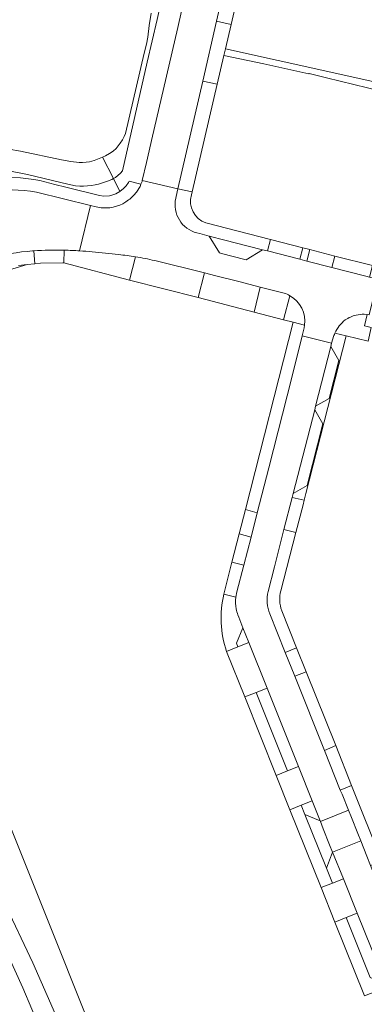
# Model space of a CAD drawing. Header units: metres. Extents: x 151213 to 156373, y 469495 to 475754.
# Tile 36 of 230: x 153743 to 153800, y 471664 to 471828. Entities that reach past the tile are written whole.
import ezdxf

# ---------------------------------------------------------------- set-up
doc = ezdxf.new("R2010")
doc.units = ezdxf.units.M
for name, color, linetype, lineweight in [('B-WE-OG-TERREIN_BEGROEID-GV', 252, 'Continuous', 18), ('B-WE-VH-GESLOTENVERHARDING_ASFALT-GV', 252, 'Continuous', 18), ('B-WE-VH-OPENVERHARDING_BETONSTRAATSTEEN-GV', 252, 'Continuous', 18), ('B-WE-VH-OPENVERHARDING_TEGEL-GV', 252, 'Continuous', 18)]:
    doc.layers.add(name, color=color, linetype=linetype, lineweight=lineweight)

msp = doc.modelspace()

# ---------------------------------------------------------------- linework, layer by layer
at = {"layer": 'B-WE-OG-TERREIN_BEGROEID-GV', "flags": 128}
for points in [[(153772.561, 471841.968), (153772.561, 471843.118), (153772.306, 471844.513), (153771.763, 471845.898), (153771.518, 471846.526), (153770.165, 471848.24), (153769.346, 471848.985), (153768.443, 471843.664), (153768.63, 471843.17), (153768.75, 471841.63), (153765.64, 471827.68), (153763.98, 471820.6), (153759.94, 471802.58), (153759.6, 471802.23), (153758.75, 471801.47), (153758.437, 471801.308), (153759.483, 471799.161), (153760.055, 471799.643), (153760.529, 471800.123), (153760.9, 471800.658), (153761.004, 471800.897), (153762.978, 471800.361)], [(153763.163, 471800.836), (153763.195, 471800.968), (153763.894, 471803.965), (153764.905, 471808.352), (153766.268, 471814.283), (153769.058, 471826.369), (153771.709, 471838.252), (153772.295, 471840.552), (153772.561, 471841.968)], [(153764.69, 471828.76), (153764.36, 471826.69), (153764.14, 471824.76), (153763.91, 471823.62), (153763.51, 471822.08), (153760.44, 471808.81), (153760.21, 471808.28), (153759.9, 471807.73), (153759.55, 471807.19), (153759.21, 471806.72), (153758.87, 471806.32), (153758.35, 471805.87), (153757.76, 471805.46), (153757.11, 471805.07), (153756.604, 471804.862), (153758.437, 471801.308), (153758.75, 471801.47), (153759.6, 471802.23), (153759.94, 471802.58), (153763.98, 471820.6), (153765.64, 471827.68)], [(153741.1, 471802.57), (153744.15, 471801.99), (153750.88, 471800.37), (153752.15, 471800.11), (153752.82, 471800.07), (153753.45, 471800.07), (153754.76, 471800.19), (153755.37, 471800.27), (153755.94, 471800.39), (153757.45, 471800.89), (153758.15, 471801.16), (153758.437, 471801.308), (153756.604, 471804.862), (153755.24, 471804.3), (153754.46, 471804.08), (153753.92, 471804.01), (153753.29, 471803.99), (153752.73, 471804), (153751.38, 471804.17), (153749.82, 471804.42), (153743.01, 471805.83), (153741.08, 471806.19)], [(153741.389, 471801.523), (153743.036, 471801.428), (153745.218, 471801.184), (153746.211, 471801.01), (153748.722, 471800.348), (153750.533, 471799.901), (153756.092, 471798.48), (153756.846, 471798.411), (153757.763, 471798.449), (153758.308, 471798.602), (153758.83, 471798.8), (153759.483, 471799.161), (153758.437, 471801.308), (153758.15, 471801.16), (153757.45, 471800.89), (153755.94, 471800.39), (153755.37, 471800.27), (153754.76, 471800.19), (153753.45, 471800.07), (153752.82, 471800.07), (153752.15, 471800.11), (153750.88, 471800.37), (153744.15, 471801.99), (153741.1, 471802.57)], [(153758.701, 471650.394), (153742.957, 471689.761), (153721.156, 471744.304), (153720.593, 471745.932), (153720.353, 471746.906), (153720.002, 471749.049), (153719.897, 471750.397), (153719.891, 471752.65), (153720.03, 471754.017), (153720.551, 471756.597), (153721.066, 471758.223), (153721.705, 471759.776), (153722.332, 471760.963), (153723.029, 471762.214), (153731.201, 471775.866), (153729.856, 471777.6), (153728.547, 471778.972), (153730.332, 471780.839), (153733.306, 471783.225), (153736.655, 471785.049), (153741.755, 471786.345), (153744.102, 471787.067), (153742.704, 471786.921)], [(153729.639, 471781.353), (153727.638, 471779.391), (153720.825, 471772.55), (153721.13, 471771.54), (153705.574, 471755.514), (153705.724, 471755.131), (153705.955, 471754.541), (153712.64, 471737.5), (153717.43, 471727.23), (153731.83, 471698.87), (153740.25, 471681.45), (153745.08, 471671.27), (153751.19, 471657.27)]]:
    msp.add_lwpolyline(points, dxfattribs=at)
at = {"layer": 'B-WE-OG-TERREIN_BEGROEID-GV'}
msp.add_lwpolyline([(153762.978, 471800.361, 0.0185877), (153763.163, 471800.836)], format="xyb", dxfattribs=at)
at = {"layer": 'B-WE-VH-GESLOTENVERHARDING_ASFALT-GV', "flags": 128}
for points in [[(153751.19, 471657.27), (153745.08, 471671.27), (153740.25, 471681.45), (153731.83, 471698.87), (153717.43, 471727.23), (153712.64, 471737.5), (153705.955, 471754.541), (153701.66, 471753.165), (153709.37, 471733.6)], [(153709.195, 471733.108), (153728.022, 471698.83), (153728.484, 471698.095), (153728.734, 471697.583), (153731.363, 471692.535), (153735.678, 471683.833), (153737.388, 471680.199), (153741.017, 471672.356), (153743.399, 471667.112), (153747.887, 471656.491)], [(153747.887, 471656.491), (153743.399, 471667.112), (153741.017, 471672.356), (153737.388, 471680.199), (153735.678, 471683.833), (153731.363, 471692.535), (153728.734, 471697.583), (153728.484, 471698.095), (153728.022, 471698.83), (153709.195, 471733.108)]]:
    msp.add_lwpolyline(points, dxfattribs=at)
at = {"layer": 'B-WE-VH-OPENVERHARDING_BETONSTRAATSTEEN-GV', "flags": 128}
for points in [[(153783.066, 471860.462), (153788.316, 471883.262), (153787.484, 471884.589), (153787.475, 471884.591), (153782.722, 471885.636), (153777.146, 471861.547), (153775.093, 471858.577), (153774.491, 471858.204), (153771.763, 471845.898), (153772.306, 471844.513), (153772.561, 471843.118), (153772.561, 471841.968), (153772.295, 471840.552), (153771.709, 471838.252), (153769.058, 471826.369), (153766.268, 471814.283), (153764.905, 471808.352), (153763.894, 471803.965), (153763.195, 471800.968), (153769.093, 471799.628), (153773.218, 471817.485), (153775.498, 471827.421), (153779.693, 471845.695)], [(153768.652, 471797.593), (153769.093, 471799.628), (153763.195, 471800.968), (153763.163, 471800.836)], [(153754.636, 471796.842), (153745.648, 471799.085)], [(153752.81, 471789.331), (153754.636, 471796.842)], [(153754.636, 471796.842), (153752.81, 471789.331)], [(153755.553, 471796.62), (153754.636, 471796.842)], [(153799.975, 471778.82), (153800.434, 471778.762), (153800.766, 471778.723), (153802.237, 471784.618), (153800.857, 471784.96), (153800.223, 471785.147), (153794.604, 471786.563), (153790.456, 471787.622), (153789.286, 471787.923), (153783.919, 471789.305), (153783.106, 471789.514), (153780.427, 471787.852), (153780.193, 471787.912), (153776.312, 471788.912), (153775.971, 471789), (153774.27, 471791.785), (153772.71, 471792.192)], [(153745.008, 471789.309), (153745.226, 471789.329)], [(153745.226, 471789.329), (153745.387, 471787.202), (153746.326, 471787.295), (153750.017, 471787.362), (153750.195, 471787.32), (153750.264, 471789.433)], [(153762.077, 471788.341), (153761.069, 471784.491), (153772.433, 471781.607)], [(153772.433, 471781.607), (153773.49, 471785.696), (153765.253, 471787.714)], [(153765.253, 471787.714), (153773.49, 471785.696), (153775.386, 471785.207), (153779.22, 471784.224), (153782.754, 471783.308), (153786.689, 471782.316)], [(153782.754, 471783.308), (153781.757, 471779.186), (153786.615, 471777.909), (153787.646, 471781.874)], [(153786.689, 471782.316), (153782.754, 471783.308)], [(153790.093, 471776.993), (153790.01, 471776.547), (153789.703, 471775.251), (153794.573, 471774.015), (153794.937, 471775.268)], [(153784.04, 471732.849), (153785.108, 471736.931), (153786.674, 471743.114), (153788.049, 471748.455), (153788.211, 471749.1), (153791.77, 471762.964), (153791.92, 471763.561), (153794.463, 471773.479), (153794.573, 471774.015), (153789.703, 471775.251), (153787.97, 471768.354), (153784.152, 471753.347), (153782.238, 471745.91), (153781.216, 471741.878), (153780.017, 471737.222), (153778.878, 471732.76), (153778.705, 471731.888)], [(153779.036, 471728.964), (153779.185, 471728.586), (153779.882, 471726.817), (153780.875, 471724.359), (153783.891, 471716.818), (153789.079, 471703.822), (153791.339, 471698.112), (153792.666, 471694.83), (153792.723, 471694.717), (153797.341, 471696.562), (153796.294, 471699.232), (153796.004, 471699.919), (153793.38, 471706.503), (153788.48, 471718.776), (153786.881, 471722.744), (153784.348, 471729.112)], [(153813.046, 471657.605), (153812.66, 471658.444), (153810.204, 471664.504), (153808.628, 471668.446), (153803.323, 471681.681), (153801.034, 471687.384), (153800.428, 471688.952), (153799.405, 471691.5), (153794.741, 471689.626), (153796.528, 471685.2), (153798.815, 471679.527), (153803.546, 471667.733), (153803.729, 471667.245), (153806.7, 471660.022), (153807.61, 471657.764), (153808.015, 471656.935), (153808.89, 471655.286)]]:
    msp.add_lwpolyline(points, dxfattribs=at)
for points in [[(153776.982, 471822.838), (153777.915, 471826.861), (153775.498, 471827.421), (153773.218, 471817.485), (153775.617, 471816.956), (153776.719, 471821.708)], [(153789.782, 471789.85), (153784.413, 471791.224), (153783.919, 471789.305), (153789.286, 471787.923)], [(153790.935, 471789.555), (153790.456, 471787.622), (153794.604, 471786.563), (153795.11, 471788.463)], [(153791.92, 471763.561), (153794.167, 471764.852), (153795.78, 471771.17), (153794.463, 471773.479)], [(153788.211, 471749.1), (153790.493, 471750.436), (153793.088, 471760.619), (153791.77, 471762.964)], [(153788.049, 471748.455), (153786.674, 471743.114), (153788.636, 471742.62), (153789.832, 471747.217), (153790.025, 471747.965)], [(153779.237, 471742.389), (153781.216, 471741.878), (153782.238, 471745.91), (153780.278, 471746.428)], [(153778.035, 471737.711), (153776.703, 471732.402), (153778.705, 471731.888), (153778.878, 471732.76), (153780.017, 471737.222)], [(153779.042, 471723.639), (153780.875, 471724.359), (153779.882, 471726.817), (153778.799, 471724.248)], [(153780.172, 471715.376), (153782.047, 471716.103), (153783.891, 471716.818), (153780.875, 471724.359), (153779.042, 471723.639), (153777.164, 471722.902)], [(153786.881, 471722.744), (153788.48, 471718.776), (153790.332, 471719.534), (153788.75, 471723.504)], [(153783.891, 471716.818), (153782.047, 471716.103), (153787.236, 471703.09), (153789.079, 471703.822)], [(153795.247, 471707.281), (153793.38, 471706.503), (153796.004, 471699.919), (153797.888, 471700.694)], [(153787.627, 471696.636), (153789.511, 471697.385), (153791.339, 471698.112), (153789.079, 471703.822), (153787.236, 471703.09), (153785.36, 471702.344)], [(153791.339, 471698.112), (153789.511, 471697.385), (153790.111, 471695.881), (153792.666, 471694.83)], [(153797.341, 471696.562), (153792.723, 471694.717), (153793.172, 471693.48), (153794.234, 471690.833), (153794.741, 471689.626), (153799.405, 471691.5), (153798.923, 471692.71), (153797.856, 471695.361)], [(153794.741, 471689.626), (153793.695, 471686.972), (153794.693, 471684.481), (153796.528, 471685.2)], [(153795.09, 471678.018), (153796.974, 471678.781), (153798.815, 471679.527), (153796.528, 471685.2), (153794.693, 471684.481), (153792.811, 471683.743)], [(153796.974, 471678.781), (153800.957, 471668.835), (153803.546, 471667.733), (153798.815, 471679.527)]]:
    msp.add_lwpolyline(points, close=True, dxfattribs=at)
at = {"layer": 'B-WE-VH-OPENVERHARDING_BETONSTRAATSTEEN-GV'}
for points in [[(153762.978, 471800.361, -0.0551551), (153762.238, 471799.064)], [(153763.163, 471800.836, -0.0185877), (153762.978, 471800.361)], [(153745.648, 471799.085, 0.0576607), (153737.584, 471799.374)], [(153762.238, 471799.064, -0.0682505), (153760.929, 471797.765)], [(153760.929, 471797.765, -0.1853389), (153756.667, 471796.447)], [(153772.71, 471792.192, -0.4039611), (153768.652, 471797.593)], [(153756.667, 471796.447, -0.0207046), (153755.553, 471796.62)], [(153737.857, 471788.074, -0.0515841), (153745.008, 471789.309)], [(153750.264, 471789.433, 0.0250075), (153745.226, 471789.329)], [(153745.226, 471789.329, -0.0250075), (153750.264, 471789.433)], [(153750.264, 471789.433, -0.0149329), (153752.81, 471789.331)], [(153752.81, 471789.331, -0.0129242), (153754.903, 471789.142)], [(153754.903, 471789.142, -0.0206257), (153759.271, 471788.702)], [(153759.271, 471788.702, -0.01815), (153762.077, 471788.341)], [(153765.253, 471787.714, 0.0198101), (153762.077, 471788.341)], [(153762.077, 471788.341, -0.0198101), (153765.253, 471787.714)], [(153787.646, 471781.874, 0.0793745), (153786.689, 471782.316)], [(153786.689, 471782.316, -0.0793745), (153787.646, 471781.874)], [(153787.646, 471781.874, -0.306741), (153790.093, 471776.993)], [(153798.635, 471778.678, -0.0522843), (153799.975, 471778.82)], [(153795.112, 471775.691, -0.1139393), (153796.83, 471777.88)], [(153796.83, 471777.88, -0.0841695), (153798.635, 471778.678)], [(153794.937, 471775.268, 0.010928), (153795.112, 471775.691)], [(153778.705, 471731.888, 0.0750176), (153778.768, 471729.955)], [(153784.348, 471729.112, -0.1664379), (153784.04, 471732.849)], [(153778.768, 471729.955, 0.0404097), (153779.036, 471728.964)]]:
    msp.add_lwpolyline(points, format="xyb", dxfattribs=at)
at = {"layer": 'B-WE-VH-OPENVERHARDING_TEGEL-GV', "flags": 128}
for points in [[(153779.693, 471845.695), (153775.498, 471827.421), (153777.915, 471826.861), (153780.64, 471838.62), (153781.73, 471843.72), (153781.93, 471844.42), (153782.057, 471844.958)], [(153802.601, 471817.118), (153794.426, 471818.968), (153776.982, 471822.838), (153776.719, 471821.708), (153783.344, 471820.362), (153790.814, 471818.656), (153790.827, 471818.711), (153793.702, 471817.996), (153802.793, 471815.804)], [(153762.978, 471800.361), (153761.004, 471800.897), (153760.9, 471800.658), (153760.529, 471800.123), (153760.055, 471799.643), (153759.483, 471799.161), (153758.83, 471798.8), (153758.308, 471798.602), (153757.763, 471798.449), (153756.846, 471798.411), (153756.092, 471798.48), (153750.533, 471799.901), (153748.722, 471800.348), (153746.211, 471801.01), (153745.218, 471801.184), (153743.036, 471801.428), (153741.389, 471801.523)], [(153745.648, 471799.085), (153754.636, 471796.842), (153755.553, 471796.62)], [(153771.33, 471798.599), (153771.44, 471799.132), (153769.093, 471799.628), (153768.652, 471797.593)], [(153772.71, 471792.192), (153774.27, 471791.785), (153776.857, 471791.11), (153780.734, 471790.125), (153783.106, 471789.514), (153783.919, 471789.305), (153784.413, 471791.224), (153773.735, 471793.956)], [(153745.387, 471787.202), (153745.226, 471789.329), (153745.008, 471789.309)], [(153750.264, 471789.433), (153750.195, 471787.32), (153761.069, 471784.491), (153762.077, 471788.341)], [(153742.704, 471786.921), (153744.102, 471787.067), (153744.104, 471787.068), (153745.387, 471787.202)], [(153787.646, 471781.874), (153786.615, 471777.909), (153788.176, 471777.498), (153790.093, 471776.993)], [(153795.112, 471775.691), (153796.997, 471775.24), (153800.612, 471774.375), (153801.145, 471776.628), (153799.991, 471776.906), (153800.434, 471778.762), (153799.975, 471778.82)], [(153788.211, 471749.1), (153788.049, 471748.455), (153790.025, 471747.965), (153790.321, 471749.115), (153796.997, 471775.24), (153795.112, 471775.691)], [(153794.937, 471775.268), (153794.573, 471774.015), (153794.463, 471773.479), (153795.78, 471771.17), (153794.167, 471764.852), (153791.92, 471763.561), (153791.77, 471762.964), (153793.088, 471760.619), (153790.493, 471750.436), (153788.211, 471749.1)], [(153788.636, 471742.62), (153786.674, 471743.114), (153785.108, 471736.931), (153784.04, 471732.849)], [(153786.147, 471732.963), (153788.636, 471742.62)], [(153778.705, 471731.888), (153776.703, 471732.402)], [(153777.164, 471722.902), (153779.042, 471723.639), (153778.799, 471724.248), (153779.882, 471726.817), (153779.185, 471728.586), (153779.036, 471728.964)], [(153784.348, 471729.112), (153786.881, 471722.744), (153788.75, 471723.504), (153786.291, 471729.657)]]:
    msp.add_lwpolyline(points, dxfattribs=at)
for points in [[(153769.093, 471799.628), (153771.44, 471799.132), (153775.617, 471816.956), (153773.218, 471817.485)], [(153783.106, 471789.514), (153780.734, 471790.125), (153776.857, 471791.11), (153774.27, 471791.785), (153775.971, 471789), (153776.312, 471788.912), (153780.193, 471787.912), (153780.427, 471787.852)], [(153790.456, 471787.622), (153790.935, 471789.555), (153789.782, 471789.85), (153789.286, 471787.923)], [(153794.604, 471786.563), (153800.223, 471785.147), (153800.857, 471784.96), (153801.368, 471786.911), (153795.11, 471788.463)], [(153775.386, 471785.207), (153773.49, 471785.696), (153772.433, 471781.607), (153781.757, 471779.186), (153782.754, 471783.308), (153779.22, 471784.224)], [(153780.278, 471746.428), (153782.238, 471745.91), (153784.152, 471753.347), (153787.97, 471768.354), (153789.703, 471775.251), (153790.01, 471776.547), (153790.093, 471776.993), (153788.176, 471777.498)], [(153778.035, 471737.711), (153780.017, 471737.222), (153781.216, 471741.878), (153779.237, 471742.389)], [(153793.38, 471706.503), (153795.247, 471707.281), (153790.332, 471719.534), (153788.48, 471718.776)], [(153782.047, 471716.103), (153780.172, 471715.376), (153785.36, 471702.344), (153787.236, 471703.09)], [(153801.034, 471687.384), (153802.893, 471688.134), (153797.888, 471700.694), (153796.004, 471699.919), (153796.294, 471699.232), (153797.341, 471696.562), (153797.856, 471695.361), (153798.923, 471692.71), (153799.405, 471691.5), (153800.428, 471688.952)], [(153794.693, 471684.481), (153793.695, 471686.972), (153790.111, 471695.881), (153789.511, 471697.385), (153787.627, 471696.636), (153792.811, 471683.743)], [(153803.546, 471667.733), (153800.957, 471668.835), (153796.974, 471678.781), (153795.09, 471678.018), (153800.028, 471665.772), (153803.729, 471667.245)]]:
    msp.add_lwpolyline(points, close=True, dxfattribs=at)
at = {"layer": 'B-WE-VH-OPENVERHARDING_TEGEL-GV'}
for points in [[(153762.238, 471799.064, 0.0551551), (153762.978, 471800.361)], [(153737.584, 471799.374, -0.0576607), (153745.648, 471799.085)], [(153760.929, 471797.765, 0.0682505), (153762.238, 471799.064)], [(153773.735, 471793.956, -0.3978281), (153771.33, 471798.599)], [(153756.667, 471796.447, 0.1853389), (153760.929, 471797.765)], [(153768.652, 471797.593, 0.4039611), (153772.71, 471792.192)], [(153755.553, 471796.62, 0.0207046), (153756.667, 471796.447)], [(153745.008, 471789.309, 0.0515841), (153737.857, 471788.074)], [(153752.81, 471789.331, 0.0149329), (153750.264, 471789.433)], [(153754.903, 471789.142, 0.0129242), (153752.81, 471789.331)], [(153759.271, 471788.702, 0.0206257), (153754.903, 471789.142)], [(153762.077, 471788.341, 0.01815), (153759.271, 471788.702)], [(153790.093, 471776.993, 0.306741), (153787.646, 471781.874)], [(153799.975, 471778.82, 0.0522843), (153798.635, 471778.678)], [(153796.83, 471777.88, 0.1139393), (153795.112, 471775.691)], [(153798.635, 471778.678, 0.0841695), (153796.83, 471777.88)], [(153795.112, 471775.691, -0.010928), (153794.937, 471775.268)], [(153776.703, 471732.402, 0.1377919), (153777.164, 471722.902)], [(153778.768, 471729.955, -0.0750176), (153778.705, 471731.888)], [(153784.04, 471732.849, 0.1664379), (153784.348, 471729.112)], [(153786.291, 471729.657, -0.148224), (153786.147, 471732.963)], [(153779.036, 471728.964, -0.0404097), (153778.768, 471729.955)]]:
    msp.add_lwpolyline(points, format="xyb", dxfattribs=at)

doc.saveas('drawing.dxf')
